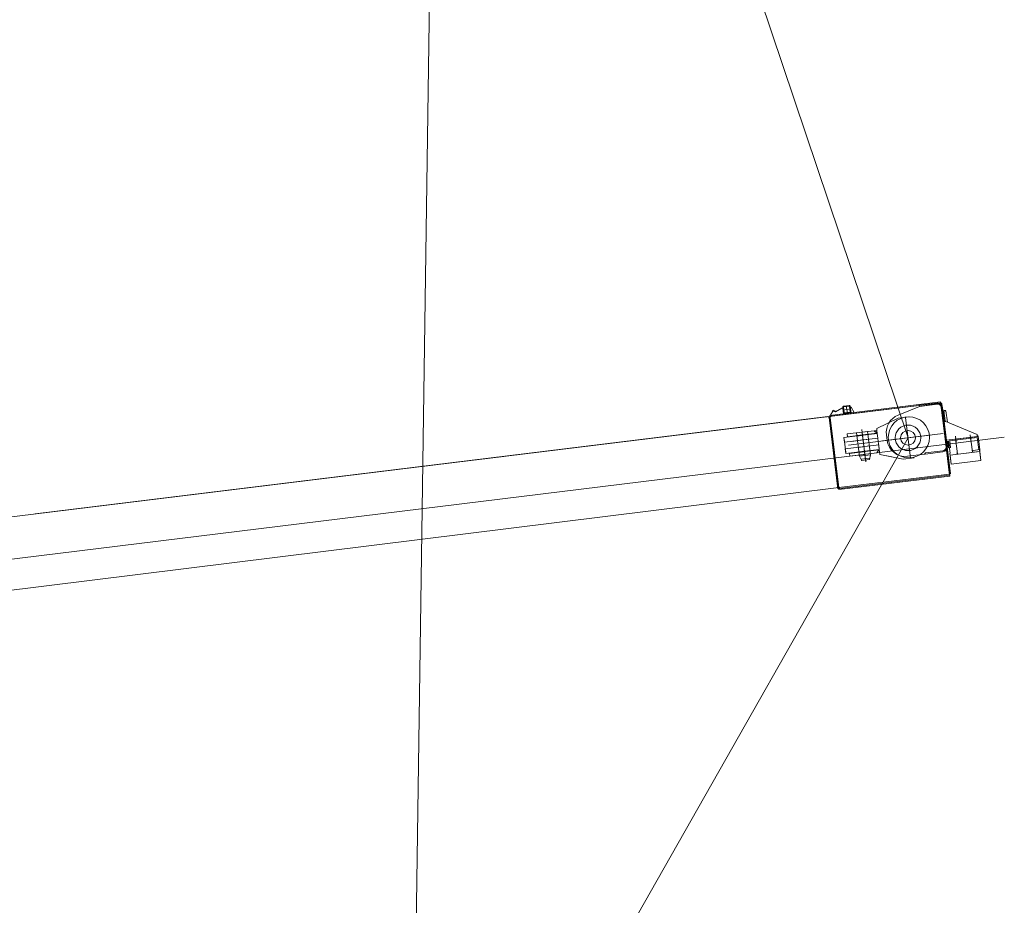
# Model space of a CAD drawing. Extents: x 34350 to 201729, y 12094 to 164960.
# Tile 63 of 70: x 186372 to 191633, y 29121 to 33855. Entities that reach past the tile are written whole.
import ezdxf

# ---------------------------------------------------------------- set-up
doc = ezdxf.new("R2010")
doc.units = 0
doc.header["$LTSCALE"] = 150
doc.header["$MEASUREMENT"] = 0
doc.layers.add('1', color=7, linetype='Continuous')
doc.layers.add('11', color=251, linetype='Continuous')

# ---------------------------------------------------------------- blocks, each defined once
blk = doc.blocks.new('*G93')
at = {"layer": '1', "color": 7, "linetype": 'Continuous', "lineweight": 9}
for p, q in [((185923.8, 31148.2), (191293.3, 31807.4)), ((190701.2, 31739.7), (191292.7, 31812.3)), ((190706.8, 31735.3), (191293.3, 31807.3)), ((190774.8, 31752.5), (190769.8, 31784.2)), ((190774.7, 31752.5), (190769.8, 31784.2)), ((190773.2, 31788.2), (190804.9, 31793.1)), ((190773.2, 31788.2), (190804.9, 31793.1)), ((190773.8, 31784.8), (190805.5, 31789.2)), ((190773.8, 31784.8), (190805.5, 31789.2)), ((190778.2, 31753.1), (190773.8, 31784.8)), ((190778.2, 31753.1), (190773.8, 31784.8)), ((190791.8, 31771.1), (190789.1, 31790.9)), ((190805.5, 31789.2), (190809.9, 31757.5)), ((190805.5, 31789.2), (190809.9, 31757.5)), ((190808.9, 31789.8), (190813.8, 31758)), ((190808.9, 31789.8), (190813.8, 31758)), ((190814.4, 31754.1), (190810.3, 31783.8)), ((190810.3, 31783.8), (190815.2, 31783.8)), ((190814.4, 31754.1), (190810.3, 31783.8)), ((190810.3, 31783.8), (190815.2, 31783.8)), ((190815.2, 31783.8), (190831.7, 31755.7)), ((191180.8, 31787.5), (191065.3, 31740.8)), ((191273.4, 31804.9), (191180.1, 31793.5)), ((191180.1, 31793.5), (191180.8, 31787.5)), ((191274.2, 31801.4), (191180.8, 31787.5)), ((191180.8, 31787.5), (191274.1, 31799)), ((191265.5, 31803.9), (191293.3, 31807.3)), ((191293.2, 31801.4), (191266.2, 31798)), ((191292.7, 31812.3), (191341.4, 31415.3)), ((191293.3, 31807.3), (191293.2, 31801.4)), ((191293.3, 31807.4), (191340.8, 31420.2)), ((191293.3, 31807.3), (191340.8, 31420.2)), ((191294, 31807), (191299.6, 31802.1)), ((191294, 31802.1), (191294, 31807)), ((191294, 31801.4), (191299.9, 31802.1)), ((191299.6, 31802.1), (191294, 31802.1)), ((191340.1, 31426.9), (191294, 31801.4)), ((191296.4, 31781.5), (191322.1, 31572.6)), ((191322.1, 31572.6), (191296.4, 31781.5)), ((191299.9, 31802.1), (191346, 31426.9)), ((191328, 31573.4), (191302.4, 31782.3)), ((186454.3, 31213.4), (190690.8, 31733.4)), ((190690.8, 31733.4), (190696.6, 31728)), ((190690.8, 31733.4), (190696.6, 31728)), ((190749.9, 31342.7), (190701.2, 31739.7)), ((190702.5, 31728.8), (190706.8, 31735.3)), ((190748.6, 31353.6), (190702.5, 31728.8)), ((190704.3, 31740.1), (190717.7, 31761.9)), ((190717.7, 31761.9), (190731.4, 31757.9)), ((190717.7, 31761.9), (190731.4, 31757.9)), ((190717.8, 31761.8), (190717.8, 31766.7)), ((190737.4, 31761.3), (190719.1, 31766.7)), ((190719.1, 31766.7), (190719.1, 31761.8)), ((190737.4, 31761.3), (190719.1, 31766.7)), ((190719.1, 31766.7), (190719.1, 31761.8)), ((190731.4, 31757.9), (190765.7, 31777.6)), ((190731.4, 31757.9), (190765.7, 31777.6)), ((190765.7, 31777.6), (190770.6, 31777.6)), ((190765.7, 31777.6), (190770.6, 31777.6)), ((190770.6, 31777.6), (190774.8, 31748.6)), ((190770.6, 31777.6), (190774.8, 31748.6)), ((190772, 31768.4), (190811.6, 31773.9)), ((190774.8, 31748.6), (190814.4, 31754.1)), ((190809.9, 31757.5), (190778.2, 31753.1)), ((190809.9, 31757.5), (190778.2, 31753.1)), ((190810.4, 31754.1), (190778.7, 31749.1)), ((190810.4, 31754.1), (190783.1, 31749.7)), ((190783.7, 31748.6), (190814.4, 31754.1)), ((190794.6, 31751.3), (190791.8, 31771.1)), ((191065.8, 31724), (191125.3, 31731.3)), ((191105.5, 31728.9), (191132.3, 31510.5)), ((191308.3, 31734.7), (191305.3, 31758.8)), ((191305.3, 31758.8), (191311.2, 31758.8)), ((191321.5, 31765.9), (191310.6, 31765.9)), ((191317.3, 31709.9), (191310.6, 31764.5)), ((191310.6, 31764.5), (191321.5, 31764.5)), ((191321.5, 31764.5), (191329.1, 31704.3)), ((190696.6, 31728), (190743.4, 31346.9)), ((190696.6, 31728), (190743.4, 31346.9)), ((190952.8, 31669.7), (191065.8, 31724)), ((190952.8, 31669.7), (191065.8, 31724)), ((191314.4, 31685.1), (191311.4, 31709.2)), ((191311.4, 31709.2), (191317.3, 31709.2)), ((191311.7, 31711.8), (191317.3, 31706.9)), ((191311.7, 31706.9), (191311.7, 31711.8)), ((191317.3, 31706.9), (191311.7, 31706.9)), ((191321.6, 31707.4), (191311.8, 31707.4)), ((191311.8, 31707.4), (191323.9, 31607)), ((191487.7, 31637), (191321.6, 31707.4)), ((189951.3, 31642.6), (189804.4, 31624.6)), ((190776.1, 31621), (190954.8, 31642.9)), ((190793.9, 31640.3), (190938.3, 31658)), ((190873.3, 31650), (190793.9, 31640.3)), ((190793.9, 31640.3), (190795.8, 31625.4)), ((190795.8, 31625.4), (190793.9, 31640.3)), ((190952.6, 31644.6), (190795.8, 31625.4)), ((190801.2, 31580.7), (191247.9, 31635.6)), ((190842.6, 31646.3), (190904.1, 31653.8)), ((190903.1, 31653.7), (190843.6, 31646.4)), ((190843.6, 31646.4), (190858.8, 31522.3)), ((190905.9, 31638.9), (190844.4, 31631.4)), ((190905.7, 31636.9), (190845.1, 31629.4)), ((190871.6, 31664.2), (190880.9, 31588.6)), ((190873.3, 31650), (190880.6, 31590.5)), ((190892.5, 31493.7), (190874, 31644.2)), ((190918.3, 31529.6), (190903.1, 31653.7)), ((190938.3, 31658), (190952.6, 31644.6)), ((190952.6, 31644.9), (190938.3, 31658)), ((190938.3, 31658), (190952.7, 31658)), ((190954.6, 31644.9), (190952.6, 31644.9)), ((190952.7, 31659.8), (190952.8, 31669.7)), ((190952.7, 31659.8), (190952.8, 31669.7)), ((190952.7, 31658), (190954.6, 31644.9)), ((190968.6, 31530.7), (190954.6, 31644.9)), ((190968.6, 31530.7), (190954.6, 31644.9)), ((190954.8, 31642.9), (190957.9, 31618.1)), ((190982.6, 31603), (191306.7, 31642.8)), ((191000.8, 31605.2), (191236.9, 31634.2)), ((191000.8, 31605.2), (191236.9, 31634.2)), ((191003.5, 31635.9), (191007.2, 31606)), ((191322.3, 31620.6), (191319.3, 31644.7)), ((191493.4, 31627.7), (191323.9, 31607)), ((191323.9, 31607), (191487.7, 31627.1)), ((191375.3, 31598.2), (191371.7, 31627.8)), ((191455.2, 31604.5), (191451.3, 31636.6)), ((191462.6, 31543.4), (191452.6, 31625.2)), ((191487.7, 31627.1), (191487.7, 31637)), ((191487.7, 31632.7), (191493.3, 31627.8)), ((191487.7, 31627.8), (191487.7, 31632.7)), ((191493.4, 31627.8), (191502, 31557.3)), ((183381.8, 30609.4), (191633.4, 31622.6)), ((190778.5, 31596.1), (190776.1, 31621)), ((190777.1, 31613), (190785.7, 31543.5)), ((190957.9, 31618.1), (190778.5, 31596.1)), ((190962.2, 31582.4), (190783.6, 31560.4)), ((190878.4, 31608.3), (190816.9, 31600.8)), ((190848.2, 31604.6), (190908.7, 31612.1)), ((190852.6, 31568.9), (190913.1, 31576.3)), ((190888, 31530.9), (190880.6, 31590.5)), ((190965.3, 31557.5), (190962.2, 31582.4)), ((191328.4, 31571), (191325.4, 31595)), ((191334.4, 31571), (191328.4, 31571)), ((191330.6, 31601.7), (191335, 31566)), ((191343.2, 31538.3), (191335.3, 31602.3)), ((191489.1, 31621.2), (191339.7, 31602.9)), ((191345.9, 31566), (191341.5, 31603.1)), ((191383.2, 31533.7), (191373.2, 31615.4)), ((191497, 31556.7), (191489.1, 31621.2)), ((188958.8, 31520.8), (188811.9, 31502.7)), ((190783.6, 31560.4), (190786.6, 31535.6)), ((190786.6, 31535.6), (190965.3, 31557.5)), ((190963.5, 31555.3), (190806.7, 31536.1)), ((190808.5, 31521.2), (190806.7, 31536.1)), ((190806.7, 31536.1), (190808.5, 31521.2)), ((190888, 31530.9), (190808.5, 31521.2)), ((190916.9, 31549.6), (190855.4, 31542)), ((190916.2, 31551.5), (190855.6, 31544.1)), ((190858.8, 31522.3), (190918.3, 31529.6)), ((190858.8, 31522.3), (190870.2, 31499.8)), ((190884.7, 31557.4), (190892.7, 31491.8)), ((190912.3, 31503.7), (190918.3, 31529.6)), ((190963.6, 31555.6), (190952.9, 31538.9)), ((190952.9, 31538.9), (190963.5, 31555.3)), ((191092.6, 31505.6), (190968.6, 31530.7)), ((191033.1, 31517.7), (190968.6, 31530.7)), ((191115.9, 31521.1), (191206.1, 31532.2)), ((191206.1, 31532.2), (191211.4, 31538.9)), ((191211.3, 31532.9), (191305.4, 31544.4)), ((191211.4, 31538.9), (191211.3, 31532.9)), ((191211.4, 31538.9), (191304.7, 31550.3)), ((191335, 31566), (191345.9, 31567.3)), ((191342.4, 31537.7), (191349.7, 31478.2)), ((191343.6, 31527.8), (191502.5, 31547.3)), ((191501.2, 31547.3), (191343.6, 31527.8)), ((191349.7, 31478.2), (191343.6, 31527.8)), ((191377.2, 31542), (191378.1, 31542)), ((191378.1, 31534), (191379.2, 31534)), ((191466.5, 31552.9), (191465.7, 31552.9)), ((191466.5, 31552.9), (191465.7, 31552.9)), ((191502.5, 31557.2), (191466.5, 31552.9)), ((191466.8, 31542.9), (191502.5, 31547.3)), ((191508.5, 31497.7), (191501.2, 31557.2)), ((191502.5, 31547.3), (191502.5, 31557.2)), ((191502.5, 31547.3), (191508.5, 31497.7)), ((190914, 31511), (190867.5, 31505.2)), ((190872.2, 31498.6), (190911, 31503.5)), ((191152.1, 31513), (191092.6, 31505.6)), ((191508.5, 31497.7), (191349.7, 31478.2)), ((191349.7, 31478.2), (191508.5, 31497.7)), ((190748.6, 31353.6), (191340, 31426.2)), ((191341.4, 31415.3), (190749.9, 31342.7)), ((191340.8, 31420.2), (190754.3, 31348.3)), ((191340, 31420.2), (191313, 31416.8)), ((191340, 31426.2), (191340, 31420.2)), ((191346, 31426.9), (191340.1, 31426.9)), ((187966.2, 31398.9), (187819.3, 31380.9)), ((190754.3, 31348.3), (190748.6, 31353.6)), ((190771.3, 31350.2), (190772.5, 31350.2)), ((190799.1, 31353.7), (190796.4, 31353.7))]:
    blk.add_line(p, q, dxfattribs=at)
for points in [[(190769.8, 31784.2), (190769.8, 31784.8), (190769.8, 31785.4), (190770, 31786), (190770.2, 31786.5), (190770.6, 31787), (190771, 31787.5), (190771.5, 31787.8), (190772.1, 31788), (190772.6, 31788.2), (190773.2, 31788.2)], [(190769.8, 31784.2), (190769.8, 31784.8), (190769.8, 31785.4), (190770, 31786), (190770.2, 31786.5), (190770.6, 31787), (190771, 31787.5), (190771.5, 31787.8), (190772.1, 31788), (190772.6, 31788.2), (190773.2, 31788.2)], [(190804.9, 31793.1), (190805.5, 31793.2), (190806.1, 31793.1), (190806.7, 31793), (190807.2, 31792.7), (190807.7, 31792.4), (190808.1, 31792), (190808.5, 31791.4), (190808.7, 31790.9), (190808.8, 31790.3), (190808.9, 31789.8)], [(190804.9, 31793.1), (190805.5, 31793.2), (190806.1, 31793.1), (190806.7, 31793), (190807.2, 31792.7), (190807.7, 31792.4), (190808.1, 31792), (190808.5, 31791.4), (190808.7, 31790.9), (190808.8, 31790.3), (190808.9, 31789.8)], [(190805.5, 31789.2), (190805.5, 31789.2)], [(190805.5, 31789.2), (190805.5, 31789.2)], [(191296.4, 31781.5), (191295.9, 31784.4), (191294.8, 31787.4), (191293.3, 31790.3), (191291.3, 31793.1), (191288.9, 31795.6), (191286.2, 31797.7), (191283.2, 31799.4), (191280.1, 31800.5), (191277.1, 31801.2), (191274.2, 31801.4)], [(190777.9, 31749.8), (190777.4, 31749.7), (190776.9, 31749.8), (190776.4, 31749.9), (190776, 31750.1), (190775.6, 31750.4), (190775.2, 31750.7), (190775, 31751.1), (190774.8, 31751.6), (190774.7, 31752), (190774.7, 31752.5)], [(190778.7, 31749.1), (190778.1, 31749.1), (190777.6, 31749.1), (190777, 31749.3), (190776.4, 31749.5), (190775.9, 31749.9), (190775.5, 31750.3), (190775.2, 31750.8), (190774.9, 31751.4), (190774.8, 31751.9), (190774.8, 31752.5)], [(190778.2, 31753.1), (190778.2, 31753.1)], [(190778.2, 31753.1), (190778.2, 31753.1)], [(190809.9, 31757.5), (190809.9, 31757.5)], [(190809.9, 31757.5), (190809.9, 31757.5)], [(190813.8, 31758), (190813.9, 31757.5), (190813.8, 31756.9), (190813.7, 31756.3), (190813.4, 31755.7), (190813, 31755.2), (190812.6, 31754.8), (190812.1, 31754.5), (190811.5, 31754.2), (190811, 31754.1), (190810.4, 31754.1)], [(190813.8, 31758), (190813.9, 31757.5), (190813.8, 31756.9), (190813.7, 31756.3), (190813.4, 31755.7), (190813, 31755.2), (190812.6, 31754.8), (190812.1, 31754.5), (190811.5, 31754.2), (190811, 31754.1), (190810.4, 31754.1)], [(190853.2, 31526.9), (190850.9, 31526.4)], [(190870.2, 31499.8), (190872.2, 31498.6)], [(190911, 31503.5), (190912.3, 31503.7)]]:
    blk.add_lwpolyline(points, dxfattribs=at)
for centre, radius in [((191123.2, 31622.2), 110), ((191118.9, 31619.7), 68.4), ((191118.9, 31619.7), 39.5)]:
    blk.add_circle(centre, radius, dxfattribs=at)
for centre, radius, start, end in [((191276.6, 31779.1), 26, 7.0553, 96.9736), ((191102.8, 31648.1), 100, 111.9945, -173.0018), ((191104, 31617.9), 97.5, -173.0018, -83.0022), ((191302.2, 31570.2), 20, -83.0135, 7.006), ((191302.2, 31570.2), 26, -82.9941, 6.9808)]:
    blk.add_arc(centre, radius, start, end, dxfattribs=at)
blk = doc.blocks.new('*G92')
at = {"layer": '1', "color": 7, "linetype": 'Continuous', "lineweight": 9}
blk.add_line((190748.6, 31353.6), (185544.8, 30708.4), dxfattribs=at)
at = {"color": 7, "linetype": 'Continuous', "lineweight": 9}
blk.add_blockref('*G93', (0, 0), dxfattribs=at)

msp = doc.modelspace()

# ---------------------------------------------------------------- linework, layer by layer
at = {"layer": '11', "color": 251, "linetype": 'Continuous', "lineweight": 9}
for p, q in [((188363.9, 20156.1), (189088.9, 71002.8)), ((177937.1, 70811.5), (191118.9, 31619.7)), ((191118.9, 31619.7), (184740, 20370))]:
    msp.add_line(p, q, dxfattribs=at)

# ---------------------------------------------------------------- block references
at = {"color": 7, "linetype": 'Continuous', "lineweight": 9}
msp.add_blockref('*G92', (0, 0), dxfattribs=at)

doc.saveas('drawing.dxf')
